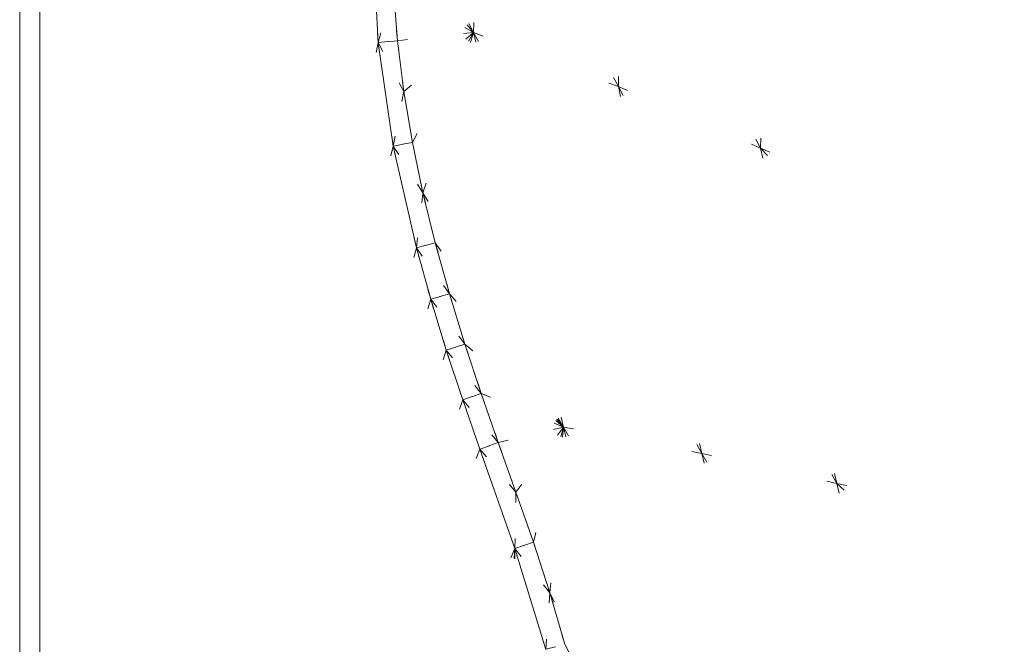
# Model space of a CAD drawing. Header units: millimetres. Extents: x 1700 to 4670, y 990 to 3874.
# Tile 56 of 110: x 3201 to 3210, y 1837 to 1843. Entities that reach past the tile are written whole.
import ezdxf

# ---------------------------------------------------------------- set-up
doc = ezdxf.new("R2010")
doc.units = ezdxf.units.MM
doc.linetypes.add('Wipeout_Contour', pattern=[1000, 0, -1000])
doc.layers.add('Nowe_320-W Umeblowanie', color=252, linetype='Continuous')
doc.layers.add('Nowe_320-W Umeblowanie_Nr_pióra__2', color=252, linetype='Continuous', lineweight=13)

msp = doc.modelspace()

# ---------------------------------------------------------------- linework, layer by layer
at = {"layer": 'Nowe_320-W Umeblowanie', "color": 252, "linetype": 'Wipeout_Contour', "lineweight": 0, "ltscale": 45664.694651}
for p, q in [((3200.6169, 1858.4071), (3200.6169, 1827.415)), ((3200.6169, 1827.415), (3200.8169, 1858.4071))]:
    msp.add_line(p, q, dxfattribs=at)
at = {"layer": 'Nowe_320-W Umeblowanie', "color": 252, "linetype": 'Wipeout_Contour', "lineweight": 0, "ltscale": 45864.490014}
for p, q in [((3200.8169, 1858.4071), (3200.6169, 1827.415)), ((3200.8169, 1827.415), (3200.8169, 1858.4071))]:
    msp.add_line(p, q, dxfattribs=at)
at = {"layer": 'Nowe_320-W Umeblowanie', "color": 252, "linetype": 'Wipeout_Contour', "lineweight": 0, "ltscale": 45784.585477}
for p, q in [((3200.8169, 1858.4068), (3200.8169, 1827.4147)), ((3200.8169, 1827.4147), (3204.1114, 1844.0898))]:
    msp.add_line(p, q, dxfattribs=at)
at = {"layer": 'Nowe_320-W Umeblowanie', "color": 252, "linetype": 'Wipeout_Contour', "lineweight": 0, "ltscale": 45943.591778}
for p, q in [((3210.9842, 1842.1236), (3208.5443, 1845.2704)), ((3207.9998, 1843.7081), (3210.9842, 1842.1236))]:
    msp.add_line(p, q, dxfattribs=at)
at = {"layer": 'Nowe_320-W Umeblowanie', "color": 252, "linetype": 'Wipeout_Contour', "lineweight": 0, "ltscale": 45971.412733}
msp.add_line((3208.5443, 1845.2704), (3210.9842, 1842.1236), dxfattribs=at)
at = {"layer": 'Nowe_320-W Umeblowanie', "color": 252, "linetype": 'Wipeout_Contour', "lineweight": 0, "ltscale": 45862.944375}
for p, q in [((3205.1919, 1845.1594), (3205.1123, 1843.1361)), ((3206.5465, 1842.6003), (3205.1919, 1845.1594)), ((3205.1123, 1843.1361), (3206.5465, 1842.6003))]:
    msp.add_line(p, q, dxfattribs=at)
at = {"layer": 'Nowe_320-W Umeblowanie', "color": 252, "linetype": 'Wipeout_Contour', "lineweight": 0, "ltscale": 45831.986672}
for p, q in [((3205.1123, 1843.1361), (3205.1919, 1845.1594)), ((3204.3173, 1844.6072), (3205.1123, 1843.1361))]:
    msp.add_line(p, q, dxfattribs=at)
at = {"layer": 'Nowe_320-W Umeblowanie', "color": 252, "linetype": 'Wipeout_Contour', "lineweight": 0, "ltscale": 45864.726011}
for p, q in [((3205.1919, 1845.1594), (3206.5465, 1842.6003)), ((3206.5465, 1842.6003), (3206.5926, 1844.4804))]:
    msp.add_line(p, q, dxfattribs=at)
at = {"layer": 'Nowe_320-W Umeblowanie', "color": 252, "linetype": 'Wipeout_Contour', "lineweight": 0, "ltscale": 45832.704067}
for p, q in [((3205.1123, 1843.1361), (3204.3173, 1844.6072)), ((3204.3032, 1844.0902), (3205.1123, 1843.1361))]:
    msp.add_line(p, q, dxfattribs=at)
at = {"layer": 'Nowe_320-W Umeblowanie', "color": 252, "linetype": 'Wipeout_Contour', "lineweight": 0, "ltscale": 45907.261334}
for p, q in [((3206.5926, 1844.4804), (3206.5465, 1842.6003)), ((3207.9559, 1841.9902), (3206.5926, 1844.4804)), ((3206.5465, 1842.6003), (3207.9559, 1841.9902))]:
    msp.add_line(p, q, dxfattribs=at)
at = {"layer": 'Nowe_320-W Umeblowanie', "color": 252, "linetype": 'Wipeout_Contour', "lineweight": 0, "ltscale": 45910.381431}
for p, q in [((3206.5926, 1844.4804), (3207.9559, 1841.9902)), ((3207.9559, 1841.9902), (3207.9998, 1843.7081))]:
    msp.add_line(p, q, dxfattribs=at)
at = {"layer": 'Nowe_320-W Umeblowanie', "color": 252, "linetype": 'Wipeout_Contour', "lineweight": 0, "ltscale": 45907.257414}
for p, q in [((3204.1114, 1844.0898), (3200.8169, 1827.4147)), ((3204.1672, 1843.0348), (3204.1114, 1844.0898)), ((3200.8169, 1827.4147), (3204.1672, 1843.0348))]:
    msp.add_line(p, q, dxfattribs=at)
at = {"layer": 'Nowe_320-W Umeblowanie', "color": 252, "linetype": 'Wipeout_Contour', "lineweight": 0, "ltscale": 45831.110057}
for p, q in [((3204.1114, 1844.09), (3204.1672, 1843.0351)), ((3204.1672, 1843.0351), (3204.3177, 1843.5721))]:
    msp.add_line(p, q, dxfattribs=at)
at = {"layer": 'Nowe_320-W Umeblowanie', "color": 252, "linetype": 'Wipeout_Contour', "lineweight": 0, "ltscale": 45839.438512}
for p, q in [((3205.1123, 1843.1361), (3204.3032, 1844.0902)), ((3204.3177, 1843.5721), (3205.1123, 1843.1361))]:
    msp.add_line(p, q, dxfattribs=at)
at = {"layer": 'Nowe_320-W Umeblowanie', "color": 252, "linetype": 'Wipeout_Contour', "lineweight": 0, "ltscale": 45968.790636}
for p, q in [((3207.9998, 1843.7081), (3207.9559, 1841.9902)), ((3210.9607, 1840.7395), (3207.9998, 1843.7081)), ((3207.9559, 1841.9902), (3210.9607, 1840.7395))]:
    msp.add_line(p, q, dxfattribs=at)
at = {"layer": 'Nowe_320-W Umeblowanie', "color": 252, "linetype": 'Wipeout_Contour', "lineweight": 0, "ltscale": 45990.485822}
for p, q in [((3210.9842, 1842.1236), (3207.9998, 1843.7081)), ((3207.9998, 1843.7081), (3210.9607, 1840.7395))]:
    msp.add_line(p, q, dxfattribs=at)
at = {"layer": 'Nowe_320-W Umeblowanie', "color": 252, "linetype": 'Wipeout_Contour', "lineweight": 0, "ltscale": 45839.529789}
for p, q in [((3204.3177, 1843.5721), (3204.1672, 1843.0351)), ((3204.3585, 1843.0546), (3204.3177, 1843.5721)), ((3204.1672, 1843.0351), (3204.3585, 1843.0546))]:
    msp.add_line(p, q, dxfattribs=at)
at = {"layer": 'Nowe_320-W Umeblowanie', "color": 252, "linetype": 'Wipeout_Contour', "lineweight": 0, "ltscale": 45846.644281}
for p, q in [((3204.3177, 1843.5721), (3204.3585, 1843.0546)), ((3205.1123, 1843.1361), (3204.3177, 1843.5721)), ((3204.3585, 1843.0546), (3205.1123, 1843.1361))]:
    msp.add_line(p, q, dxfattribs=at)
at = {"layer": 'Nowe_320-W Umeblowanie', "color": 252, "linetype": 'Wipeout_Contour', "lineweight": 0, "ltscale": 45853.501543}
for p, q in [((3205.1123, 1843.1361), (3204.3585, 1843.0546)), ((3204.4218, 1842.5499), (3205.1123, 1843.1361)), ((3204.3585, 1843.0546), (3204.4218, 1842.5499))]:
    msp.add_line(p, q, dxfattribs=at)
at = {"layer": 'Nowe_320-W Umeblowanie', "color": 252, "linetype": 'Wipeout_Contour', "lineweight": 0, "ltscale": 45861.301744}
for p, q in [((3205.1123, 1843.1361), (3204.4218, 1842.5499)), ((3204.5067, 1842.0477), (3205.1123, 1843.1361)), ((3204.4218, 1842.5499), (3204.5067, 1842.0477))]:
    msp.add_line(p, q, dxfattribs=at)
at = {"layer": 'Nowe_320-W Umeblowanie', "color": 252, "linetype": 'Wipeout_Contour', "lineweight": 0, "ltscale": 45869.216498}
for p, q in [((3205.1123, 1843.1361), (3204.5067, 1842.0477)), ((3204.6113, 1841.5484), (3205.1123, 1843.1361)), ((3204.5067, 1842.0477), (3204.6113, 1841.5484))]:
    msp.add_line(p, q, dxfattribs=at)
at = {"layer": 'Nowe_320-W Umeblowanie', "color": 252, "linetype": 'Wipeout_Contour', "lineweight": 0, "ltscale": 45898.426585}
for p, q in [((3205.1123, 1843.1361), (3204.6113, 1841.5484)), ((3206.003, 1839.2286), (3205.1123, 1843.1361)), ((3204.6113, 1841.5484), (3206.003, 1839.2286))]:
    msp.add_line(p, q, dxfattribs=at)
at = {"layer": 'Nowe_320-W Umeblowanie', "color": 252, "linetype": 'Wipeout_Contour', "lineweight": 0, "ltscale": 45936.471053}
for p, q in [((3207.3723, 1838.9675), (3205.1123, 1843.1361)), ((3205.1123, 1843.1361), (3206.003, 1839.2286)), ((3206.003, 1839.2286), (3207.3723, 1838.9675))]:
    msp.add_line(p, q, dxfattribs=at)
at = {"layer": 'Nowe_320-W Umeblowanie', "color": 252, "linetype": 'Wipeout_Contour', "lineweight": 0, "ltscale": 45918.399473}
for p, q in [((3206.5465, 1842.6003), (3205.1123, 1843.1361)), ((3205.1123, 1843.1361), (3207.3723, 1838.9675)), ((3207.3723, 1838.9675), (3206.5465, 1842.6003))]:
    msp.add_line(p, q, dxfattribs=at)
at = {"layer": 'Nowe_320-W Umeblowanie', "color": 252, "linetype": 'Wipeout_Contour', "lineweight": 0, "ltscale": 45922.141297}
for p, q in [((3204.1672, 1843.0348), (3200.8169, 1827.4147)), ((3204.3172, 1842.0115), (3204.1672, 1843.0348)), ((3200.8169, 1827.4147), (3204.3172, 1842.0115))]:
    msp.add_line(p, q, dxfattribs=at)
at = {"layer": 'Nowe_320-W Umeblowanie', "color": 252, "linetype": 'Wipeout_Contour', "lineweight": 0, "ltscale": 45846.297952}
for p, q in [((3204.3585, 1843.0546), (3204.1672, 1843.0351)), ((3204.1672, 1843.0351), (3204.4218, 1842.5499)), ((3204.4218, 1842.5499), (3204.3585, 1843.0546))]:
    msp.add_line(p, q, dxfattribs=at)
at = {"layer": 'Nowe_320-W Umeblowanie', "color": 252, "linetype": 'Wipeout_Contour', "lineweight": 0, "ltscale": 45853.048265}
for p, q in [((3204.4218, 1842.5499), (3204.1672, 1843.0351)), ((3204.1672, 1843.0351), (3204.3172, 1842.0118)), ((3204.3172, 1842.0118), (3204.4218, 1842.5499))]:
    msp.add_line(p, q, dxfattribs=at)
at = {"layer": 'Nowe_320-W Umeblowanie', "color": 252, "linetype": 'Wipeout_Contour', "lineweight": 0, "ltscale": 45862.292097}
for p, q in [((3204.4218, 1842.5499), (3204.3172, 1842.0118)), ((3204.5067, 1842.0477), (3204.4218, 1842.5499)), ((3204.3172, 1842.0118), (3204.5067, 1842.0477))]:
    msp.add_line(p, q, dxfattribs=at)
at = {"layer": 'Nowe_320-W Umeblowanie', "color": 252, "linetype": 'Wipeout_Contour', "lineweight": 0, "ltscale": 45975.305405}
for p, q in [((3206.5465, 1842.6003), (3207.3723, 1838.9675)), ((3208.7096, 1838.6708), (3206.5465, 1842.6003)), ((3207.3723, 1838.9675), (3208.7096, 1838.6708))]:
    msp.add_line(p, q, dxfattribs=at)
at = {"layer": 'Nowe_320-W Umeblowanie', "color": 252, "linetype": 'Wipeout_Contour', "lineweight": 0, "ltscale": 45959.785943}
for p, q in [((3206.5465, 1842.6003), (3208.7096, 1838.6708)), ((3207.9559, 1841.9902), (3206.5465, 1842.6003)), ((3208.7096, 1838.6708), (3207.9559, 1841.9902))]:
    msp.add_line(p, q, dxfattribs=at)
at = {"layer": 'Nowe_320-W Umeblowanie', "color": 252, "linetype": 'Wipeout_Contour', "lineweight": 0, "ltscale": 45869.529563}
for p, q in [((3204.5067, 1842.0477), (3204.3172, 1842.0118)), ((3204.6113, 1841.5484), (3204.5067, 1842.0477)), ((3204.3172, 1842.0118), (3204.6113, 1841.5484))]:
    msp.add_line(p, q, dxfattribs=at)
at = {"layer": 'Nowe_320-W Umeblowanie', "color": 252, "linetype": 'Wipeout_Contour', "lineweight": 0, "ltscale": 45938.063965}
for p, q in [((3204.3172, 1842.0115), (3200.8169, 1827.4147)), ((3204.5464, 1841.0029), (3204.3172, 1842.0115)), ((3200.8169, 1827.4147), (3204.5464, 1841.0029))]:
    msp.add_line(p, q, dxfattribs=at)
at = {"layer": 'Nowe_320-W Umeblowanie', "color": 252, "linetype": 'Wipeout_Contour', "lineweight": 0, "ltscale": 45876.657858}
for p, q in [((3204.6113, 1841.5484), (3204.3172, 1842.0118)), ((3204.3172, 1842.0118), (3204.5464, 1841.0032)), ((3204.5464, 1841.0032), (3204.6113, 1841.5484))]:
    msp.add_line(p, q, dxfattribs=at)
at = {"layer": 'Nowe_320-W Umeblowanie', "color": 252, "linetype": 'Wipeout_Contour', "lineweight": 0, "ltscale": 46028.156301}
for p, q in [((3207.9559, 1841.9902), (3208.7096, 1838.6708)), ((3211.5647, 1838.0635), (3207.9559, 1841.9902)), ((3208.7096, 1838.6708), (3211.5647, 1838.0635))]:
    msp.add_line(p, q, dxfattribs=at)
at = {"layer": 'Nowe_320-W Umeblowanie', "color": 252, "linetype": 'Wipeout_Contour', "lineweight": 0, "ltscale": 46031.458283}
for p, q in [((3210.9607, 1840.7395), (3207.9559, 1841.9902)), ((3207.9559, 1841.9902), (3211.5647, 1838.0635))]:
    msp.add_line(p, q, dxfattribs=at)
at = {"layer": 'Nowe_320-W Umeblowanie', "color": 252, "linetype": 'Wipeout_Contour', "lineweight": 0, "ltscale": 45886.613816}
for p, q in [((3204.6113, 1841.5484), (3204.5464, 1841.0032)), ((3204.7334, 1841.0523), (3204.6113, 1841.5484)), ((3204.5464, 1841.0032), (3204.7334, 1841.0523))]:
    msp.add_line(p, q, dxfattribs=at)
at = {"layer": 'Nowe_320-W Umeblowanie', "color": 252, "linetype": 'Wipeout_Contour', "lineweight": 0, "ltscale": 45908.916042}
for p, q in [((3204.6113, 1841.5484), (3204.7334, 1841.0523)), ((3206.003, 1839.2286), (3204.6113, 1841.5484)), ((3204.7334, 1841.0523), (3206.003, 1839.2286))]:
    msp.add_line(p, q, dxfattribs=at)
at = {"layer": 'Nowe_320-W Umeblowanie', "color": 252, "linetype": 'Wipeout_Contour', "lineweight": 0, "ltscale": 45950.575477}
for p, q in [((3204.5464, 1841.0029), (3200.8169, 1827.4147)), ((3204.6879, 1840.4947), (3204.5464, 1841.0029)), ((3200.8169, 1827.4147), (3204.6879, 1840.4947))]:
    msp.add_line(p, q, dxfattribs=at)
at = {"layer": 'Nowe_320-W Umeblowanie', "color": 252, "linetype": 'Wipeout_Contour', "lineweight": 0, "ltscale": 45894.327611}
for p, q in [((3204.7334, 1841.0523), (3204.5464, 1841.0032)), ((3204.5464, 1841.0032), (3204.8736, 1840.5494)), ((3204.8736, 1840.5494), (3204.7334, 1841.0523))]:
    msp.add_line(p, q, dxfattribs=at)
at = {"layer": 'Nowe_320-W Umeblowanie', "color": 252, "linetype": 'Wipeout_Contour', "lineweight": 0, "ltscale": 45898.158817}
for p, q in [((3204.5464, 1841.0032), (3204.6879, 1840.4949)), ((3204.8736, 1840.5494), (3204.5464, 1841.0032)), ((3204.6879, 1840.4949), (3204.8736, 1840.5494))]:
    msp.add_line(p, q, dxfattribs=at)
at = {"layer": 'Nowe_320-W Umeblowanie', "color": 252, "linetype": 'Wipeout_Contour', "lineweight": 0, "ltscale": 45917.344102}
for p, q in [((3206.003, 1839.2286), (3204.7334, 1841.0523)), ((3204.7334, 1841.0523), (3204.8736, 1840.5494)), ((3204.8736, 1840.5494), (3206.003, 1839.2286))]:
    msp.add_line(p, q, dxfattribs=at)
at = {"layer": 'Nowe_320-W Umeblowanie', "color": 252, "linetype": 'Wipeout_Contour', "lineweight": 0, "ltscale": 45959.333222}
for p, q in [((3204.6879, 1840.4947), (3200.8169, 1827.4147)), ((3204.8426, 1839.9902), (3204.6879, 1840.4947)), ((3200.8169, 1827.4147), (3204.8426, 1839.9902))]:
    msp.add_line(p, q, dxfattribs=at)
at = {"layer": 'Nowe_320-W Umeblowanie', "color": 252, "linetype": 'Wipeout_Contour', "lineweight": 0, "ltscale": 45907.366058}
for p, q in [((3204.8736, 1840.5494), (3204.6879, 1840.4949)), ((3204.6879, 1840.4949), (3205.0272, 1840.0494)), ((3205.0272, 1840.0494), (3204.8736, 1840.5494))]:
    msp.add_line(p, q, dxfattribs=at)
at = {"layer": 'Nowe_320-W Umeblowanie', "color": 252, "linetype": 'Wipeout_Contour', "lineweight": 0, "ltscale": 45911.269326}
for p, q in [((3204.6879, 1840.4949), (3204.8426, 1839.9905)), ((3205.0272, 1840.0494), (3204.6879, 1840.4949)), ((3204.8426, 1839.9905), (3205.0272, 1840.0494))]:
    msp.add_line(p, q, dxfattribs=at)
at = {"layer": 'Nowe_320-W Umeblowanie', "color": 252, "linetype": 'Wipeout_Contour', "lineweight": 0, "ltscale": 45926.06379}
for p, q in [((3204.8736, 1840.5494), (3205.0272, 1840.0494)), ((3206.003, 1839.2286), (3204.8736, 1840.5494)), ((3205.0272, 1840.0494), (3206.003, 1839.2286))]:
    msp.add_line(p, q, dxfattribs=at)
at = {"layer": 'Nowe_320-W Umeblowanie', "color": 252, "linetype": 'Wipeout_Contour', "lineweight": 0, "ltscale": 45968.141876}
for p, q in [((3204.8426, 1839.9902), (3200.8169, 1827.4147)), ((3205.0048, 1839.4988), (3204.8426, 1839.9902)), ((3200.8169, 1827.4147), (3205.0048, 1839.4988))]:
    msp.add_line(p, q, dxfattribs=at)
at = {"layer": 'Nowe_320-W Umeblowanie', "color": 252, "linetype": 'Wipeout_Contour', "lineweight": 0, "ltscale": 45920.539978}
for p, q in [((3205.0272, 1840.0494), (3204.8426, 1839.9905)), ((3204.8426, 1839.9905), (3205.1883, 1839.5615)), ((3205.1883, 1839.5615), (3205.0272, 1840.0494))]:
    msp.add_line(p, q, dxfattribs=at)
at = {"layer": 'Nowe_320-W Umeblowanie', "color": 252, "linetype": 'Wipeout_Contour', "lineweight": 0, "ltscale": 45924.421371}
for p, q in [((3204.8426, 1839.9905), (3205.0048, 1839.4991)), ((3205.1883, 1839.5615), (3204.8426, 1839.9905)), ((3205.0048, 1839.4991), (3205.1883, 1839.5615))]:
    msp.add_line(p, q, dxfattribs=at)
at = {"layer": 'Nowe_320-W Umeblowanie', "color": 252, "linetype": 'Wipeout_Contour', "lineweight": 0, "ltscale": 45934.919464}
for p, q in [((3205.0272, 1840.0494), (3205.1883, 1839.5615)), ((3206.003, 1839.2286), (3205.0272, 1840.0494)), ((3205.1883, 1839.5615), (3206.003, 1839.2286))]:
    msp.add_line(p, q, dxfattribs=at)
at = {"layer": 'Nowe_320-W Umeblowanie', "color": 252, "linetype": 'Wipeout_Contour', "lineweight": 0, "ltscale": 45976.969589}
for p, q in [((3205.0048, 1839.4988), (3200.8169, 1827.4147)), ((3205.1748, 1839.01), (3205.0048, 1839.4988)), ((3200.8169, 1827.4147), (3205.1748, 1839.01))]:
    msp.add_line(p, q, dxfattribs=at)
at = {"layer": 'Nowe_320-W Umeblowanie', "color": 252, "linetype": 'Wipeout_Contour', "lineweight": 0, "ltscale": 45933.723127}
for p, q in [((3205.1883, 1839.5615), (3205.0048, 1839.4991)), ((3205.0048, 1839.4991), (3205.3577, 1839.075)), ((3205.3577, 1839.075), (3205.1883, 1839.5615))]:
    msp.add_line(p, q, dxfattribs=at)
at = {"layer": 'Nowe_320-W Umeblowanie', "color": 252, "linetype": 'Wipeout_Contour', "lineweight": 0, "ltscale": 45937.650321}
for p, q in [((3205.3577, 1839.075), (3205.0048, 1839.4991)), ((3205.0048, 1839.4991), (3205.1748, 1839.0103)), ((3205.1748, 1839.0103), (3205.3577, 1839.075))]:
    msp.add_line(p, q, dxfattribs=at)
at = {"layer": 'Nowe_320-W Umeblowanie', "color": 252, "linetype": 'Wipeout_Contour', "lineweight": 0, "ltscale": 45943.719987}
for p, q in [((3205.1883, 1839.5615), (3205.3577, 1839.075)), ((3206.003, 1839.2286), (3205.1883, 1839.5615)), ((3205.3577, 1839.075), (3206.003, 1839.2286))]:
    msp.add_line(p, q, dxfattribs=at)
at = {"layer": 'Nowe_320-W Umeblowanie', "color": 252, "linetype": 'Wipeout_Contour', "lineweight": 0, "ltscale": 45952.292404}
for p, q in [((3206.003, 1839.2286), (3205.3577, 1839.075)), ((3205.5325, 1838.5832), (3206.003, 1839.2286)), ((3205.3577, 1839.075), (3205.5325, 1838.5832))]:
    msp.add_line(p, q, dxfattribs=at)
at = {"layer": 'Nowe_320-W Umeblowanie', "color": 252, "linetype": 'Wipeout_Contour', "lineweight": 0, "ltscale": 45961.416562}
for p, q in [((3206.003, 1839.2286), (3205.5325, 1838.5832)), ((3205.705, 1838.0879), (3206.003, 1839.2286)), ((3205.5325, 1838.5832), (3205.705, 1838.0879))]:
    msp.add_line(p, q, dxfattribs=at)
at = {"layer": 'Nowe_320-W Umeblowanie', "color": 252, "linetype": 'Wipeout_Contour', "lineweight": 0, "ltscale": 45970.321616}
for p, q in [((3206.003, 1839.2286), (3205.705, 1838.0879)), ((3205.8685, 1837.5867), (3206.003, 1839.2286)), ((3205.705, 1838.0879), (3205.8685, 1837.5867))]:
    msp.add_line(p, q, dxfattribs=at)
at = {"layer": 'Nowe_320-W Umeblowanie', "color": 252, "linetype": 'Wipeout_Contour', "lineweight": 0, "ltscale": 45997.66849}
for p, q in [((3206.003, 1839.2286), (3205.8685, 1837.5867)), ((3206.9605, 1835.348), (3206.003, 1839.2286)), ((3205.8685, 1837.5867), (3206.9605, 1835.348))]:
    msp.add_line(p, q, dxfattribs=at)
at = {"layer": 'Nowe_320-W Umeblowanie', "color": 252, "linetype": 'Wipeout_Contour', "lineweight": 0, "ltscale": 46030.285326}
for p, q in [((3208.2425, 1835.3616), (3206.003, 1839.2286)), ((3206.003, 1839.2286), (3206.9605, 1835.348))]:
    msp.add_line(p, q, dxfattribs=at)
at = {"layer": 'Nowe_320-W Umeblowanie', "color": 252, "linetype": 'Wipeout_Contour', "lineweight": 0, "ltscale": 46009.537282}
for p, q in [((3206.003, 1839.2286), (3208.2425, 1835.3616)), ((3207.3723, 1838.9675), (3206.003, 1839.2286)), ((3208.2425, 1835.3616), (3207.3723, 1838.9675))]:
    msp.add_line(p, q, dxfattribs=at)
at = {"layer": 'Nowe_320-W Umeblowanie', "color": 252, "linetype": 'Wipeout_Contour', "lineweight": 0, "ltscale": 45947.073383}
for p, q in [((3205.3577, 1839.075), (3205.1748, 1839.0103)), ((3205.1748, 1839.0103), (3205.5325, 1838.5832)), ((3205.5325, 1838.5832), (3205.3577, 1839.075))]:
    msp.add_line(p, q, dxfattribs=at)
at = {"layer": 'Nowe_320-W Umeblowanie', "color": 252, "linetype": 'Wipeout_Contour', "lineweight": 0, "ltscale": 45954.892295}
for p, q in [((3205.5325, 1838.5832), (3205.1748, 1839.0103)), ((3205.1748, 1839.0103), (3205.5213, 1838.0255)), ((3205.5213, 1838.0255), (3205.5325, 1838.5832))]:
    msp.add_line(p, q, dxfattribs=at)
at = {"layer": 'Nowe_320-W Umeblowanie', "color": 252, "linetype": 'Wipeout_Contour', "lineweight": 0, "ltscale": 45990.427516}
for p, q in [((3205.1748, 1839.01), (3200.8169, 1827.4147)), ((3205.5213, 1838.0252), (3205.1748, 1839.01)), ((3200.8169, 1827.4147), (3205.5213, 1838.0252))]:
    msp.add_line(p, q, dxfattribs=at)
at = {"layer": 'Nowe_320-W Umeblowanie', "color": 252, "linetype": 'Wipeout_Contour', "lineweight": 0, "ltscale": 46061.865429}
for p, q in [((3209.5065, 1835.3759), (3207.3723, 1838.9675)), ((3207.3723, 1838.9675), (3208.2425, 1835.3616))]:
    msp.add_line(p, q, dxfattribs=at)
at = {"layer": 'Nowe_320-W Umeblowanie', "color": 252, "linetype": 'Wipeout_Contour', "lineweight": 0, "ltscale": 46043.525909}
for p, q in [((3207.3723, 1838.9675), (3209.5065, 1835.3759)), ((3208.7096, 1838.6708), (3207.3723, 1838.9675)), ((3209.5065, 1835.3759), (3208.7096, 1838.6708))]:
    msp.add_line(p, q, dxfattribs=at)
at = {"layer": 'Nowe_320-W Umeblowanie', "color": 252, "linetype": 'Wipeout_Contour', "lineweight": 0, "ltscale": 46104.281708}
for p, q in [((3212.199, 1835.4083), (3208.7096, 1838.6708)), ((3208.7096, 1838.6708), (3209.5065, 1835.3759))]:
    msp.add_line(p, q, dxfattribs=at)
at = {"layer": 'Nowe_320-W Umeblowanie', "color": 252, "linetype": 'Wipeout_Contour', "lineweight": 0, "ltscale": 46101.955462}
for p, q in [((3211.5647, 1838.0635), (3208.7096, 1838.6708)), ((3208.7096, 1838.6708), (3212.199, 1835.4083))]:
    msp.add_line(p, q, dxfattribs=at)
at = {"layer": 'Nowe_320-W Umeblowanie', "color": 252, "linetype": 'Wipeout_Contour', "lineweight": 0, "ltscale": 45965.859191}
for p, q in [((3205.5325, 1838.5832), (3205.5213, 1838.0255)), ((3205.705, 1838.0879), (3205.5325, 1838.5832)), ((3205.5213, 1838.0255), (3205.705, 1838.0879))]:
    msp.add_line(p, q, dxfattribs=at)
at = {"layer": 'Nowe_320-W Umeblowanie', "color": 252, "linetype": 'Wipeout_Contour', "lineweight": 0, "ltscale": 45973.972936}
for p, q in [((3205.705, 1838.0879), (3205.5213, 1838.0255)), ((3205.8685, 1837.5867), (3205.705, 1838.0879)), ((3205.5213, 1838.0255), (3205.8685, 1837.5867))]:
    msp.add_line(p, q, dxfattribs=at)
at = {"layer": 'Nowe_320-W Umeblowanie', "color": 252, "linetype": 'Wipeout_Contour', "lineweight": 0, "ltscale": 46035.693453}
for p, q in [((3205.5213, 1838.0252), (3200.8169, 1827.4147)), ((3205.0458, 1831.8539), (3205.5213, 1838.0252))]:
    msp.add_line(p, q, dxfattribs=at)
at = {"layer": 'Nowe_320-W Umeblowanie', "color": 252, "linetype": 'Wipeout_Contour', "lineweight": 0, "ltscale": 46036.598629}
for p, q in [((3205.5213, 1838.0252), (3205.0458, 1831.8539)), ((3205.4393, 1832.796), (3205.5213, 1838.0252))]:
    msp.add_line(p, q, dxfattribs=at)
at = {"layer": 'Nowe_320-W Umeblowanie', "color": 252, "linetype": 'Wipeout_Contour', "lineweight": 0, "ltscale": 46009.440315}
for p, q in [((3205.5213, 1838.0252), (3205.4393, 1832.796)), ((3205.8281, 1837.0275), (3205.5213, 1838.0252))]:
    msp.add_line(p, q, dxfattribs=at)
at = {"layer": 'Nowe_320-W Umeblowanie', "color": 252, "linetype": 'Wipeout_Contour', "lineweight": 0, "ltscale": 45981.638574}
for p, q in [((3205.8685, 1837.5867), (3205.5213, 1838.0255)), ((3205.5213, 1838.0255), (3205.8281, 1837.0278)), ((3205.8281, 1837.0278), (3205.8685, 1837.5867))]:
    msp.add_line(p, q, dxfattribs=at)
at = {"layer": 'Nowe_320-W Umeblowanie', "color": 252, "linetype": 'Wipeout_Contour', "lineweight": 0, "ltscale": 45992.320952}
for p, q in [((3205.8685, 1837.5867), (3205.8281, 1837.0278)), ((3206.0154, 1837.0774), (3205.8685, 1837.5867)), ((3205.8281, 1837.0278), (3206.0154, 1837.0774))]:
    msp.add_line(p, q, dxfattribs=at)
at = {"layer": 'Nowe_320-W Umeblowanie', "color": 252, "linetype": 'Wipeout_Contour', "lineweight": 0, "ltscale": 46011.403153}
for p, q in [((3206.9605, 1835.348), (3205.8685, 1837.5867)), ((3205.8685, 1837.5867), (3206.0154, 1837.0774)), ((3206.0154, 1837.0774), (3206.9605, 1835.348))]:
    msp.add_line(p, q, dxfattribs=at)
at = {"layer": 'Nowe_320-W Umeblowanie_Nr_pióra__2', "color": 252, "linetype": 'Continuous', "lineweight": 13}
for p, q in [((3200.6169, 1827.415), (3200.6169, 1858.4071)), ((3200.6169, 1827.415), (3200.6169, 1858.4071)), ((3200.8169, 1827.4147), (3200.8169, 1858.4068)), ((3200.8169, 1827.4147), (3200.8169, 1858.4068)), ((3204.1114, 1844.0898), (3204.1672, 1843.0348)), ((3204.1114, 1844.0898), (3204.1672, 1843.0348)), ((3204.3177, 1843.5721), (3204.3585, 1843.0546)), ((3204.3177, 1843.5721), (3204.3585, 1843.0546)), ((3204.1673, 1843.0348), (3204.1672, 1843.0351)), ((3204.1673, 1843.0348), (3204.1672, 1843.0351)), ((3204.1672, 1843.0348), (3204.3172, 1842.0115)), ((3204.1672, 1843.0348), (3204.3172, 1842.0115)), ((3204.3585, 1843.0546), (3204.4218, 1842.5499)), ((3204.3585, 1843.0546), (3204.4218, 1842.5499)), ((3204.4218, 1842.5499), (3204.5067, 1842.0477)), ((3204.4218, 1842.5499), (3204.5067, 1842.0477)), ((3204.5067, 1842.0477), (3204.6113, 1841.5484)), ((3204.5067, 1842.0477), (3204.6113, 1841.5484)), ((3204.3173, 1842.0115), (3204.3172, 1842.0118)), ((3204.3173, 1842.0115), (3204.3172, 1842.0118)), ((3204.3172, 1842.0115), (3204.5464, 1841.0029)), ((3204.3172, 1842.0115), (3204.5464, 1841.0029)), ((3204.6113, 1841.5484), (3204.7334, 1841.0523)), ((3204.6113, 1841.5484), (3204.7334, 1841.0523)), ((3204.5465, 1841.0029), (3204.5464, 1841.0032)), ((3204.5465, 1841.0029), (3204.5464, 1841.0032)), ((3204.5464, 1841.0029), (3204.6879, 1840.4947)), ((3204.5464, 1841.0029), (3204.6879, 1840.4947)), ((3204.7334, 1841.0523), (3204.8736, 1840.5494)), ((3204.7334, 1841.0523), (3204.8736, 1840.5494)), ((3204.688, 1840.4947), (3204.6879, 1840.4949)), ((3204.688, 1840.4947), (3204.6879, 1840.4949)), ((3204.6879, 1840.4947), (3204.8426, 1839.9902)), ((3204.6879, 1840.4947), (3204.8426, 1839.9902)), ((3204.8736, 1840.5494), (3205.0272, 1840.0494)), ((3204.8736, 1840.5494), (3205.0272, 1840.0494)), ((3204.8427, 1839.9902), (3204.8426, 1839.9905)), ((3204.8427, 1839.9902), (3204.8426, 1839.9905)), ((3204.8426, 1839.9902), (3205.0048, 1839.4988)), ((3204.8426, 1839.9902), (3205.0048, 1839.4988)), ((3205.0272, 1840.0494), (3205.1883, 1839.5615)), ((3205.0272, 1840.0494), (3205.1883, 1839.5615)), ((3205.0049, 1839.4988), (3205.0048, 1839.4991)), ((3205.0049, 1839.4988), (3205.0048, 1839.4991)), ((3205.0048, 1839.4988), (3205.1748, 1839.01)), ((3205.0048, 1839.4988), (3205.1748, 1839.01)), ((3205.1883, 1839.5615), (3205.3577, 1839.075)), ((3205.1883, 1839.5615), (3205.3577, 1839.075)), ((3205.1749, 1839.01), (3205.1748, 1839.0103)), ((3205.1749, 1839.01), (3205.1748, 1839.0103)), ((3205.3577, 1839.075), (3205.5325, 1838.5832)), ((3205.3577, 1839.075), (3205.5325, 1838.5832)), ((3205.1748, 1839.01), (3205.5213, 1838.0252)), ((3205.1748, 1839.01), (3205.5213, 1838.0252)), ((3205.5325, 1838.5832), (3205.705, 1838.0879)), ((3205.5325, 1838.5832), (3205.705, 1838.0879)), ((3205.705, 1838.0879), (3205.8685, 1837.5867)), ((3205.705, 1838.0879), (3205.8685, 1837.5867)), ((3205.5214, 1838.0252), (3205.5213, 1838.0255)), ((3205.5214, 1838.0252), (3205.5213, 1838.0255)), ((3205.5213, 1838.0252), (3205.8281, 1837.0275)), ((3205.5213, 1838.0252), (3205.8281, 1837.0275)), ((3205.8685, 1837.5867), (3206.0154, 1837.0774)), ((3205.8685, 1837.5867), (3206.0154, 1837.0774))]:
    msp.add_line(p, q, dxfattribs=at)

doc.saveas('drawing.dxf')
